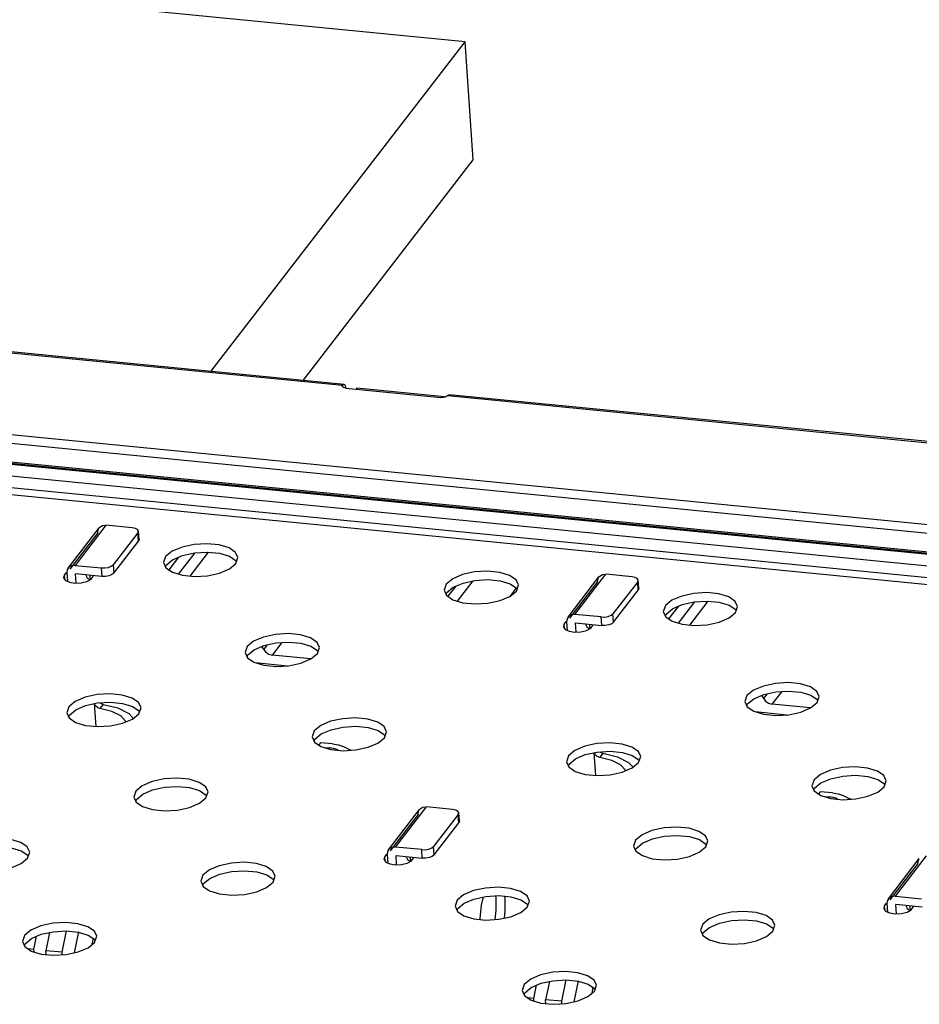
# Model space of a CAD drawing. Extents: x 0 to 1189, y 0 to 841.
# Tile 16 of 50: x 471 to 495, y 407 to 433. Entities that reach past the tile are written whole.
import ezdxf

# ---------------------------------------------------------------- set-up
doc = ezdxf.new("R2010")
doc.units = 0
doc.header["$LTSCALE"] = 65.395
doc.layers.get('0').update_dxf_attribs({"linetype": 'CONTINUOUS'})

msp = doc.modelspace()

# ---------------------------------------------------------------- linework, layer by layer
at = {"color": 7, "linetype": 'CONTINUOUS'}
for p, q in [((482.638, 432.804), (447.343, 436.264)), ((475.819, 423.962), (482.638, 432.804)), ((482.859, 429.637), (482.638, 432.804)), ((478.295, 423.719), (482.859, 429.637)), ((474.95, 418.977), (474.689, 418.638)), ((475.385, 419.093), (474.941, 418.518)), ((475.744, 419.112), (475.25, 418.471)), ((482.39, 418.201), (482.179, 417.927)), ((482.844, 418.341), (482.427, 417.8)), ((484.013, 418.15), (483.837, 417.923)), ((488.362, 417.662), (488.101, 417.324)), ((488.797, 417.778), (488.353, 417.203)), ((489.156, 417.797), (488.662, 417.156)), ((477.33, 416.627), (477.235, 416.504)), ((477.722, 416.688), (477.46, 416.348)), ((477.178, 416.58), (477.179, 416.58)), ((478.495, 416.247), (477.46, 416.348)), ((477.009, 416.147), (477.873, 416.062)), ((490.742, 415.312), (490.647, 415.189)), ((491.135, 415.374), (490.872, 415.033)), ((472.738, 414.434), (472.693, 415.046)), ((472.716, 415.001), (472.699, 415.047)), ((472.922, 415.028), (472.839, 414.92)), ((472.84, 415.068), (472.852, 415.055)), ((472.852, 415.055), (472.922, 415.028)), ((490.59, 415.266), (490.591, 415.265)), ((491.908, 414.932), (490.872, 415.033)), ((473.161, 414.84), (472.839, 414.92)), ((473.615, 414.786), (473.735, 414.653)), ((490.422, 414.832), (491.285, 414.748)), ((478.757, 413.997), (478.713, 413.939)), ((479.084, 413.965), (478.757, 413.997)), ((478.862, 413.871), (479.001, 413.857)), ((479.003, 413.827), (479.001, 413.857)), ((479.377, 413.898), (479.483, 413.842)), ((479.483, 413.842), (479.575, 413.796)), ((486.15, 413.119), (486.105, 413.731)), ((486.128, 413.686), (486.111, 413.733)), ((486.334, 413.714), (486.251, 413.605)), ((486.252, 413.753), (486.265, 413.741)), ((486.265, 413.741), (486.334, 413.714)), ((486.573, 413.525), (486.251, 413.605)), ((487.028, 413.471), (487.147, 413.338)), ((492.17, 412.682), (492.125, 412.624)), ((492.496, 412.65), (492.17, 412.682)), ((492.274, 412.556), (492.413, 412.542)), ((492.415, 412.513), (492.413, 412.542)), ((492.789, 412.583), (492.895, 412.528)), ((492.895, 412.528), (492.987, 412.482)), ((471.822, 408.376), (471.94, 408.954)), ((471.069, 408.45), (471.141, 408.804)), ((471.489, 408.907), (471.389, 408.418)), ((472.26, 408.922), (472.146, 408.361)), ((472.634, 408.589), (472.665, 408.745)), ((471.069, 408.45), (470.914, 408.465)), ((471.074, 408.385), (471.069, 408.45)), ((471.397, 408.314), (471.389, 408.418)), ((471.822, 408.376), (471.389, 408.418)), ((471.827, 408.308), (471.822, 408.376)), ((485.234, 407.061), (485.352, 407.639)), ((484.481, 407.135), (484.553, 407.49)), ((484.901, 407.592), (484.801, 407.104)), ((485.672, 407.608), (485.558, 407.046)), ((486.046, 407.275), (486.077, 407.43)), ((484.481, 407.135), (484.326, 407.15)), ((484.486, 407.07), (484.481, 407.135)), ((484.809, 406.999), (484.801, 407.104)), ((485.234, 407.061), (484.801, 407.104)), ((485.239, 406.994), (485.234, 407.061))]:
    msp.add_line(p, q, dxfattribs=at)
at = {"color": 6, "linetype": 'CONTINUOUS'}
for p, q in [((460.057, 425.478), (479.352, 423.587)), ((479.392, 423.612), (460.097, 425.503)), ((552.059, 414.261), (450.55, 424.211)), ((450.566, 423.986), (552.074, 414.037)), ((551.545, 413.512), (449.847, 423.479)), ((551.633, 413.565), (449.934, 423.533)), ((449.986, 423.502), (551.63, 413.54)), ((479.343, 423.563), (479.352, 423.587)), ((479.346, 423.553), (479.343, 423.563)), ((479.385, 423.611), (479.352, 423.587)), ((479.352, 423.587), (479.353, 423.564)), ((479.392, 423.612), (479.385, 423.611)), ((479.415, 423.598), (479.392, 423.612)), ((479.443, 423.509), (481.984, 423.26)), ((479.735, 423.512), (479.713, 423.482)), ((482.088, 423.281), (479.735, 423.512)), ((449.63, 423.199), (551.328, 413.231)), ((482.062, 423.262), (481.984, 423.26)), ((482.131, 423.28), (482.062, 423.262)), ((482.175, 423.311), (482.131, 423.28)), ((482.175, 423.311), (482.208, 423.335)), ((482.175, 423.311), (501.47, 421.419)), ((482.208, 423.335), (482.215, 423.335)), ((482.215, 423.335), (482.238, 423.321)), ((501.51, 421.444), (482.215, 423.335)), ((551.303, 412.722), (449.343, 422.715)), ((551.209, 412.919), (449.511, 422.887)), ((473.001, 419.832), (472.171, 418.755)), ((473.707, 419.763), (473.001, 419.832)), ((471.989, 418.684), (472.819, 419.76)), ((472.781, 419.63), (472.028, 418.653)), ((473.859, 419.632), (473.195, 418.771)), ((473.791, 419.745), (473.707, 419.763)), ((473.849, 419.715), (473.791, 419.745)), ((473.873, 419.672), (473.849, 419.715)), ((473.859, 419.632), (473.873, 419.672)), ((473.875, 419.407), (473.859, 419.632)), ((473.889, 419.448), (473.873, 419.672)), ((473.211, 418.546), (473.875, 419.407)), ((473.889, 419.448), (473.875, 419.407)), ((474.603, 418.99), (474.547, 418.829)), ((476.315, 419.002), (476.492, 418.882)), ((472.171, 418.755), (472.877, 418.686)), ((473.195, 418.771), (473.211, 418.546)), ((474.547, 418.829), (474.611, 418.692)), ((474.601, 418.713), (474.619, 418.766)), ((474.619, 418.766), (474.79, 418.908)), ((476.313, 418.663), (476.486, 418.806)), ((476.486, 418.806), (476.542, 418.968)), ((476.492, 418.882), (476.504, 418.858)), ((471.886, 418.493), (471.864, 418.428)), ((471.886, 418.493), (471.94, 418.563)), ((471.894, 418.378), (471.886, 418.493)), ((471.951, 418.554), (471.967, 418.327)), ((472.204, 418.282), (472.187, 418.531)), ((472.893, 418.462), (472.187, 418.531)), ((472.462, 418.491), (472.493, 418.422)), ((472.582, 418.362), (472.574, 418.477)), ((472.658, 418.454), (472.661, 418.483)), ((472.877, 418.686), (472.893, 418.462)), ((474.611, 418.692), (474.785, 418.572)), ((485.401, 417.369), (486.231, 418.445)), ((485.583, 417.441), (486.413, 418.517)), ((487.119, 418.448), (486.413, 418.517)), ((487.203, 418.431), (487.119, 418.448)), ((471.913, 418.352), (472.021, 418.303)), ((472.021, 418.303), (472.17, 418.281)), ((472.17, 418.281), (472.336, 418.288)), ((472.336, 418.288), (472.489, 418.325)), ((472.493, 418.422), (472.573, 418.368)), ((482.133, 418.252), (482.077, 418.091)), ((483.845, 418.264), (484.022, 418.144)), ((484.015, 418.068), (484.072, 418.23)), ((486.194, 418.316), (485.44, 417.339)), ((487.271, 418.317), (486.607, 417.456)), ((487.261, 418.4), (487.203, 418.431)), ((487.285, 418.358), (487.261, 418.4)), ((487.271, 418.317), (487.285, 418.358)), ((487.287, 418.093), (487.271, 418.317)), ((487.301, 418.133), (487.286, 418.358)), ((482.077, 418.091), (482.14, 417.954)), ((482.13, 417.975), (482.149, 418.028)), ((482.14, 417.954), (482.314, 417.834)), ((482.149, 418.028), (482.32, 418.17)), ((483.843, 417.925), (484.015, 418.068)), ((484.022, 418.144), (484.034, 418.12)), ((486.623, 417.232), (487.287, 418.093)), ((487.301, 418.133), (487.287, 418.093)), ((488.016, 417.676), (487.959, 417.514)), ((489.727, 417.687), (489.904, 417.568)), ((489.898, 417.491), (489.954, 417.653)), ((486.289, 417.372), (485.583, 417.441)), ((486.623, 417.232), (486.607, 417.456)), ((487.959, 417.514), (488.023, 417.377)), ((488.013, 417.399), (488.031, 417.451)), ((488.031, 417.451), (488.203, 417.594)), ((489.726, 417.348), (489.898, 417.491)), ((489.904, 417.568), (489.916, 417.543)), ((485.298, 417.178), (485.276, 417.113)), ((485.298, 417.178), (485.352, 417.248)), ((485.306, 417.064), (485.298, 417.178)), ((485.364, 417.239), (485.379, 417.013)), ((485.616, 416.968), (485.599, 417.216)), ((485.599, 417.216), (486.305, 417.147)), ((485.874, 417.176), (485.906, 417.108)), ((485.994, 417.047), (485.986, 417.163)), ((486.07, 417.14), (486.074, 417.169)), ((486.305, 417.147), (486.289, 417.372)), ((488.023, 417.377), (488.197, 417.258)), ((485.325, 417.037), (485.433, 416.988)), ((485.433, 416.988), (485.582, 416.966)), ((485.582, 416.966), (485.748, 416.974)), ((485.748, 416.974), (485.901, 417.01)), ((485.906, 417.108), (485.985, 417.053)), ((476.978, 416.494), (477.241, 416.607)), ((476.791, 416.576), (476.735, 416.415)), ((476.735, 416.415), (476.798, 416.278)), ((476.788, 416.299), (476.807, 416.352)), ((476.807, 416.352), (476.978, 416.494)), ((478.501, 416.249), (478.674, 416.392)), ((478.503, 416.588), (478.68, 416.468)), ((478.674, 416.392), (478.73, 416.553)), ((478.68, 416.468), (478.692, 416.444)), ((476.798, 416.278), (476.972, 416.158)), ((490.39, 415.18), (490.654, 415.293)), ((491.915, 415.273), (492.092, 415.154)), ((490.203, 415.262), (490.147, 415.1)), ((490.147, 415.1), (490.21, 414.963)), ((490.201, 414.985), (490.219, 415.037)), ((490.219, 415.037), (490.39, 415.18)), ((491.913, 414.934), (492.086, 415.077)), ((492.086, 415.077), (492.142, 415.239)), ((492.092, 415.154), (492.104, 415.129)), ((472.003, 414.962), (471.947, 414.8)), ((471.947, 414.8), (472.01, 414.663)), ((472.019, 414.737), (472.19, 414.88)), ((473.713, 414.634), (473.885, 414.777)), ((473.715, 414.973), (473.892, 414.854)), ((473.885, 414.777), (473.942, 414.939)), ((473.892, 414.854), (473.903, 414.829)), ((490.21, 414.963), (490.384, 414.844)), ((472, 414.685), (472.019, 414.737)), ((472.01, 414.663), (472.184, 414.544)), ((478.591, 414.316), (478.535, 414.154)), ((478.607, 414.092), (478.778, 414.234)), ((480.303, 414.328), (480.48, 414.208)), ((480.474, 414.132), (480.53, 414.293)), ((478.535, 414.154), (478.599, 414.017)), ((478.589, 414.039), (478.607, 414.092)), ((478.599, 414.017), (478.772, 413.898)), ((480.301, 413.989), (480.474, 414.132)), ((480.48, 414.208), (480.492, 414.183)), ((485.415, 413.647), (485.359, 413.486)), ((485.359, 413.486), (485.422, 413.348)), ((485.431, 413.423), (485.602, 413.565)), ((487.125, 413.32), (487.297, 413.463)), ((487.127, 413.659), (487.304, 413.539)), ((487.297, 413.463), (487.354, 413.624)), ((487.304, 413.539), (487.316, 413.515)), ((485.412, 413.37), (485.431, 413.423)), ((485.422, 413.348), (485.596, 413.229)), ((492.003, 413.002), (491.947, 412.84)), ((492.019, 412.777), (492.19, 412.919)), ((493.715, 413.013), (493.892, 412.893)), ((493.886, 412.817), (493.942, 412.979)), ((473.803, 412.701), (473.747, 412.54)), ((475.515, 412.713), (475.692, 412.593)), ((475.685, 412.517), (475.742, 412.679)), ((491.947, 412.84), (492.011, 412.703)), ((492.001, 412.724), (492.019, 412.777)), ((492.011, 412.703), (492.184, 412.583)), ((493.713, 412.674), (493.886, 412.817)), ((493.892, 412.893), (493.904, 412.869)), ((473.747, 412.54), (473.81, 412.403)), ((473.8, 412.424), (473.819, 412.477)), ((473.81, 412.403), (473.984, 412.283)), ((473.819, 412.477), (473.99, 412.619)), ((475.513, 412.374), (475.685, 412.517)), ((475.692, 412.593), (475.704, 412.569)), ((480.587, 411.126), (481.417, 412.203)), ((480.769, 411.198), (481.599, 412.274)), ((482.305, 412.205), (481.599, 412.274)), ((482.389, 412.188), (482.305, 412.205)), ((482.447, 412.157), (482.389, 412.188)), ((482.471, 412.115), (482.447, 412.157)), ((482.457, 412.074), (482.471, 412.115)), ((482.487, 411.89), (482.471, 412.115)), ((481.379, 412.073), (480.626, 411.096)), ((482.457, 412.074), (481.793, 411.213)), ((481.809, 410.989), (482.473, 411.85)), ((482.473, 411.85), (482.457, 412.074)), ((482.487, 411.891), (482.473, 411.85)), ((487.215, 411.387), (487.159, 411.225)), ((488.927, 411.398), (489.104, 411.279)), ((489.098, 411.202), (489.154, 411.364)), ((470.726, 411.098), (470.904, 410.979)), ((470.897, 410.902), (470.954, 411.064)), ((481.475, 411.129), (480.769, 411.198)), ((481.49, 410.904), (481.475, 411.129)), ((481.809, 410.989), (481.793, 411.213)), ((487.159, 411.225), (487.222, 411.088)), ((487.212, 411.11), (487.231, 411.162)), ((487.222, 411.088), (487.396, 410.969)), ((487.231, 411.162), (487.402, 411.305)), ((488.925, 411.059), (489.098, 411.202)), ((489.104, 411.279), (489.116, 411.254)), ((470.725, 410.759), (470.897, 410.902)), ((470.904, 410.979), (470.915, 410.954)), ((480.484, 410.935), (480.462, 410.87)), ((480.484, 410.935), (480.538, 411.005)), ((480.492, 410.821), (480.484, 410.935)), ((480.511, 410.794), (480.619, 410.746)), ((480.549, 410.997), (480.565, 410.77)), ((480.802, 410.725), (480.785, 410.974)), ((480.785, 410.974), (481.49, 410.904)), ((481.06, 410.933), (481.091, 410.865)), ((481.091, 410.865), (481.171, 410.811)), ((481.179, 410.805), (481.171, 410.92)), ((481.256, 410.897), (481.259, 410.926)), ((493.999, 409.812), (494.829, 410.888)), ((495.011, 410.96), (494.181, 409.883)), ((480.619, 410.746), (480.768, 410.723)), ((480.768, 410.723), (480.934, 410.731)), ((480.934, 410.731), (481.087, 410.767)), ((494.791, 410.758), (494.038, 409.781)), ((475.603, 410.441), (475.547, 410.28)), ((475.547, 410.28), (475.61, 410.142)), ((475.619, 410.217), (475.79, 410.359)), ((477.313, 410.114), (477.486, 410.257)), ((477.315, 410.453), (477.492, 410.333)), ((477.486, 410.257), (477.542, 410.418)), ((477.492, 410.333), (477.504, 410.308)), ((475.6, 410.164), (475.619, 410.217)), ((475.61, 410.142), (475.784, 410.023)), ((482.427, 409.772), (482.37, 409.611)), ((483.471, 409.842), (483.464, 409.891)), ((483.697, 409.881), (483.707, 409.819)), ((484.139, 409.784), (484.316, 409.664)), ((484.309, 409.588), (484.366, 409.749)), ((494.181, 409.883), (494.887, 409.814)), ((482.37, 409.611), (482.434, 409.474)), ((482.424, 409.495), (482.443, 409.548)), ((482.434, 409.474), (482.608, 409.354)), ((482.443, 409.548), (482.614, 409.69)), ((484.137, 409.445), (484.309, 409.588)), ((484.316, 409.664), (484.327, 409.64)), ((493.896, 409.621), (493.874, 409.556)), ((493.896, 409.621), (493.95, 409.691)), ((493.904, 409.506), (493.896, 409.621)), ((493.923, 409.48), (494.031, 409.431)), ((493.961, 409.682), (493.977, 409.455)), ((494.214, 409.41), (494.197, 409.659)), ((494.903, 409.59), (494.197, 409.659)), ((494.472, 409.619), (494.503, 409.55)), ((494.503, 409.55), (494.583, 409.496)), ((494.592, 409.49), (494.583, 409.605)), ((494.668, 409.582), (494.671, 409.611)), ((494.031, 409.431), (494.18, 409.409)), ((494.18, 409.409), (494.346, 409.416)), ((494.346, 409.416), (494.499, 409.453)), ((489.015, 409.127), (488.959, 408.965)), ((488.959, 408.965), (489.022, 408.828)), ((489.031, 408.902), (489.202, 409.044)), ((490.725, 408.799), (490.898, 408.942)), ((490.727, 409.138), (490.904, 409.019)), ((490.898, 408.942), (490.954, 409.104)), ((490.904, 409.019), (490.916, 408.994)), ((470.815, 408.827), (470.759, 408.665)), ((470.831, 408.602), (471.002, 408.744)), ((472.527, 408.838), (472.704, 408.718)), ((472.697, 408.642), (472.754, 408.804)), ((472.704, 408.718), (472.715, 408.694)), ((489.012, 408.849), (489.031, 408.902)), ((489.022, 408.828), (489.196, 408.709)), ((470.759, 408.665), (470.822, 408.528)), ((470.812, 408.549), (470.831, 408.602)), ((470.822, 408.528), (470.996, 408.409)), ((472.525, 408.499), (472.697, 408.642)), ((484.227, 407.512), (484.171, 407.35)), ((484.171, 407.35), (484.234, 407.213)), ((484.243, 407.288), (484.414, 407.43)), ((485.939, 407.524), (486.116, 407.404)), ((486.109, 407.328), (486.166, 407.489)), ((486.116, 407.404), (486.127, 407.379)), ((484.224, 407.235), (484.243, 407.288)), ((484.234, 407.213), (484.408, 407.094)), ((485.937, 407.185), (486.109, 407.328))]:
    msp.add_line(p, q, dxfattribs=at)
for points in [[(479.443, 423.509), (479.379, 423.525), (479.346, 423.553)], [(479.444, 423.509), (479.438, 423.549), (479.415, 423.598)], [(472.819, 419.76), (472.839, 419.782), (472.912, 419.823), (473.001, 419.832)], [(472.781, 419.63), (472.794, 419.715), (472.819, 419.76)], [(476.542, 418.968), (476.479, 419.105), (476.305, 419.224), (476.038, 419.306), (475.712, 419.338), (475.366, 419.318), (475.043, 419.247), (474.776, 419.133), (474.603, 418.99)], [(474.79, 418.908), (475.054, 419.021), (475.374, 419.092), (475.72, 419.114), (476.047, 419.082), (476.315, 419.002)], [(472.171, 418.755), (472.082, 418.747), (472.009, 418.706), (471.989, 418.684)], [(472.877, 418.686), (472.974, 418.686), (473.068, 418.701), (473.145, 418.731), (473.195, 418.771)], [(471.989, 418.684), (471.964, 418.639), (471.951, 418.554)], [(472.489, 418.325), (472.602, 418.383), (472.658, 418.454)], [(473.211, 418.546), (473.161, 418.507), (473.083, 418.477), (472.99, 418.461), (472.893, 418.462)], [(474.785, 418.572), (475.051, 418.491), (475.377, 418.458), (475.723, 418.479), (476.047, 418.549), (476.313, 418.663)], [(484.072, 418.23), (484.008, 418.367), (483.834, 418.486), (483.568, 418.568), (483.242, 418.6), (482.896, 418.58), (482.572, 418.509), (482.306, 418.395), (482.133, 418.252)], [(486.194, 418.316), (486.206, 418.401), (486.231, 418.446)], [(486.231, 418.446), (486.251, 418.468), (486.324, 418.509), (486.413, 418.517)], [(471.864, 418.428), (471.865, 418.419), (471.913, 418.352)], [(482.32, 418.17), (482.583, 418.283), (482.904, 418.354), (483.25, 418.376), (483.577, 418.344), (483.845, 418.264)], [(482.314, 417.834), (482.581, 417.753), (482.907, 417.72), (483.252, 417.741), (483.576, 417.811), (483.843, 417.925)], [(489.954, 417.653), (489.891, 417.79), (489.717, 417.909), (489.451, 417.991), (489.125, 418.024), (488.779, 418.003), (488.455, 417.933), (488.188, 417.819), (488.016, 417.676)], [(488.203, 417.594), (488.466, 417.707), (488.786, 417.778), (489.132, 417.799), (489.459, 417.768), (489.727, 417.687)], [(485.583, 417.441), (485.494, 417.432), (485.421, 417.391), (485.401, 417.369)], [(486.289, 417.372), (486.386, 417.371), (486.48, 417.387), (486.557, 417.417), (486.607, 417.456)], [(485.401, 417.369), (485.376, 417.324), (485.364, 417.239)], [(485.901, 417.01), (486.014, 417.069), (486.07, 417.14)], [(486.623, 417.232), (486.573, 417.192), (486.495, 417.162), (486.402, 417.147), (486.305, 417.147)], [(488.197, 417.258), (488.463, 417.176), (488.789, 417.144), (489.135, 417.164), (489.459, 417.234), (489.726, 417.348)], [(478.73, 416.553), (478.666, 416.691), (478.493, 416.81), (478.226, 416.891), (477.9, 416.924), (477.554, 416.904), (477.23, 416.833), (476.964, 416.719), (476.791, 416.576)], [(485.276, 417.113), (485.277, 417.104), (485.325, 417.037)], [(477.241, 416.607), (477.562, 416.678), (477.908, 416.7), (478.235, 416.668), (478.503, 416.588)], [(476.972, 416.158), (477.239, 416.077), (477.565, 416.044), (477.911, 416.064), (478.234, 416.135), (478.501, 416.249)], [(492.142, 415.239), (492.078, 415.376), (491.905, 415.495), (491.638, 415.577), (491.312, 415.61), (490.966, 415.589), (490.643, 415.519), (490.376, 415.405), (490.203, 415.262)], [(473.942, 414.939), (473.878, 415.076), (473.704, 415.195), (473.438, 415.277), (473.112, 415.31), (472.766, 415.289), (472.442, 415.219), (472.175, 415.105), (472.003, 414.962)], [(490.654, 415.293), (490.974, 415.364), (491.32, 415.385), (491.647, 415.354), (491.915, 415.273)], [(472.19, 414.88), (472.453, 414.993), (472.774, 415.064), (473.119, 415.085), (473.446, 415.054), (473.715, 414.973)], [(490.384, 414.844), (490.651, 414.762), (490.977, 414.73), (491.323, 414.75), (491.646, 414.82), (491.913, 414.934)], [(472.184, 414.544), (472.45, 414.462), (472.776, 414.43), (473.122, 414.45), (473.446, 414.52), (473.713, 414.634)], [(480.53, 414.293), (480.467, 414.43), (480.293, 414.55), (480.026, 414.631), (479.7, 414.664), (479.354, 414.643), (479.031, 414.573), (478.764, 414.459), (478.591, 414.316)], [(478.778, 414.234), (479.042, 414.347), (479.362, 414.418), (479.708, 414.439), (480.035, 414.408), (480.303, 414.328)], [(478.772, 413.898), (479.039, 413.816), (479.365, 413.784), (479.711, 413.804), (480.034, 413.875), (480.301, 413.989)], [(487.354, 413.624), (487.29, 413.762), (487.116, 413.881), (486.85, 413.962), (486.524, 413.995), (486.178, 413.975), (485.854, 413.904), (485.587, 413.79), (485.415, 413.647)], [(485.602, 413.565), (485.865, 413.678), (486.186, 413.749), (486.532, 413.771), (486.859, 413.739), (487.127, 413.659)], [(485.596, 413.229), (485.862, 413.148), (486.188, 413.115), (486.534, 413.135), (486.858, 413.206), (487.125, 413.32)], [(493.942, 412.979), (493.879, 413.116), (493.705, 413.235), (493.438, 413.317), (493.112, 413.349), (492.766, 413.329), (492.443, 413.258), (492.176, 413.144), (492.003, 413.002)], [(475.742, 412.679), (475.678, 412.816), (475.504, 412.935), (475.238, 413.017), (474.912, 413.049), (474.566, 413.029), (474.242, 412.958), (473.975, 412.844), (473.803, 412.701)], [(492.19, 412.919), (492.454, 413.033), (492.774, 413.103), (493.12, 413.125), (493.447, 413.093), (493.715, 413.013)], [(473.99, 412.619), (474.253, 412.733), (474.574, 412.803), (474.92, 412.825), (475.247, 412.793), (475.515, 412.713)], [(492.184, 412.583), (492.451, 412.502), (492.777, 412.469), (493.123, 412.49), (493.447, 412.56), (493.713, 412.674)], [(473.984, 412.283), (474.25, 412.202), (474.576, 412.169), (474.922, 412.19), (475.246, 412.26), (475.513, 412.374)], [(481.379, 412.073), (481.392, 412.158), (481.417, 412.203)], [(481.417, 412.203), (481.437, 412.225), (481.509, 412.266), (481.599, 412.274)], [(489.154, 411.364), (489.09, 411.501), (488.916, 411.62), (488.65, 411.702), (488.324, 411.735), (487.978, 411.714), (487.654, 411.644), (487.388, 411.53), (487.215, 411.387)], [(470.954, 411.064), (470.89, 411.201), (470.716, 411.32), (470.45, 411.402), (470.124, 411.435), (469.778, 411.414), (469.454, 411.344), (469.187, 411.23), (469.015, 411.087)], [(487.402, 411.305), (487.665, 411.418), (487.986, 411.489), (488.332, 411.51), (488.659, 411.479), (488.927, 411.398)], [(469.202, 411.005), (469.465, 411.118), (469.785, 411.189), (470.131, 411.21), (470.458, 411.179), (470.726, 411.098)], [(480.587, 411.126), (480.561, 411.081), (480.549, 410.997)], [(480.769, 411.198), (480.679, 411.19), (480.607, 411.149), (480.587, 411.126)], [(481.475, 411.129), (481.572, 411.128), (481.666, 411.144), (481.743, 411.174), (481.793, 411.213)], [(487.396, 410.969), (487.663, 410.887), (487.989, 410.855), (488.335, 410.875), (488.658, 410.946), (488.925, 411.059)], [(477.542, 410.418), (477.478, 410.555), (477.305, 410.675), (477.038, 410.756), (476.712, 410.789), (476.366, 410.769), (476.042, 410.698), (475.776, 410.584), (475.603, 410.441)], [(480.462, 410.87), (480.463, 410.861), (480.511, 410.794)], [(481.087, 410.767), (481.2, 410.826), (481.256, 410.897)], [(481.809, 410.989), (481.759, 410.949), (481.681, 410.92), (481.588, 410.904), (481.49, 410.904)], [(494.791, 410.758), (494.804, 410.843), (494.829, 410.888)], [(469.196, 410.669), (469.462, 410.587), (469.788, 410.555), (470.134, 410.575), (470.458, 410.645), (470.725, 410.759)], [(475.79, 410.359), (476.053, 410.472), (476.374, 410.543), (476.72, 410.565), (477.047, 410.533), (477.315, 410.453)], [(475.784, 410.023), (476.051, 409.942), (476.377, 409.909), (476.723, 409.929), (477.046, 410), (477.313, 410.114)], [(484.366, 409.749), (484.302, 409.887), (484.128, 410.006), (483.862, 410.087), (483.536, 410.12), (483.19, 410.1), (482.866, 410.029), (482.599, 409.915), (482.427, 409.772)], [(482.614, 409.69), (482.877, 409.803), (483.198, 409.874), (483.543, 409.896), (483.87, 409.864), (484.139, 409.784)], [(483.041, 409.256), (483.041, 409.293), (483.08, 409.637), (483.133, 409.86)], [(483.444, 409.254), (483.472, 409.506), (483.471, 409.842)], [(483.707, 409.819), (483.708, 409.485), (483.686, 409.291)], [(493.999, 409.812), (493.974, 409.767), (493.961, 409.682)], [(494.181, 409.883), (494.092, 409.875), (494.019, 409.834), (493.999, 409.812)], [(490.954, 409.104), (490.89, 409.241), (490.717, 409.36), (490.45, 409.442), (490.124, 409.474), (489.778, 409.454), (489.455, 409.384), (489.188, 409.27), (489.015, 409.127)], [(493.874, 409.556), (493.875, 409.547), (493.923, 409.48)], [(494.499, 409.453), (494.612, 409.511), (494.668, 409.582)], [(482.608, 409.354), (482.874, 409.273), (483.2, 409.24), (483.546, 409.26), (483.87, 409.331), (484.137, 409.445)], [(489.202, 409.044), (489.466, 409.158), (489.786, 409.228), (490.132, 409.25), (490.459, 409.219), (490.727, 409.138)], [(472.754, 408.804), (472.69, 408.941), (472.516, 409.06), (472.25, 409.142), (471.924, 409.174), (471.578, 409.154), (471.254, 409.084), (470.987, 408.97), (470.815, 408.827)], [(471.002, 408.744), (471.265, 408.858), (471.586, 408.928), (471.931, 408.95), (472.258, 408.919), (472.527, 408.838)], [(489.196, 408.709), (489.463, 408.627), (489.789, 408.594), (490.135, 408.615), (490.458, 408.685), (490.725, 408.799)], [(470.996, 408.409), (471.262, 408.327), (471.588, 408.294), (471.934, 408.315), (472.258, 408.385), (472.525, 408.499)], [(486.166, 407.489), (486.102, 407.626), (485.928, 407.746), (485.662, 407.827), (485.336, 407.86), (484.99, 407.839), (484.666, 407.769), (484.399, 407.655), (484.227, 407.512)], [(484.414, 407.43), (484.677, 407.543), (484.998, 407.614), (485.344, 407.635), (485.671, 407.604), (485.939, 407.524)], [(484.408, 407.094), (484.674, 407.012), (485, 406.98), (485.346, 407), (485.67, 407.071), (485.937, 407.185)]]:
    msp.add_lwpolyline(points, dxfattribs=at)
at = {"color": 7, "linetype": 'CONTINUOUS'}
for points in [[(477.179, 416.58), (477.291, 416.428), (477.37, 416.373), (477.46, 416.348)], [(472.922, 415.028), (473.319, 414.934), (473.615, 414.786)], [(490.591, 415.265), (490.704, 415.113), (490.782, 415.059), (490.872, 415.033)], [(472.839, 414.92), (472.771, 414.947), (472.716, 415.001)], [(473.538, 414.564), (473.402, 414.717), (473.161, 414.84)], [(479.084, 413.965), (479.242, 413.94), (479.377, 413.898)], [(479.224, 413.798), (479.196, 413.813), (479.106, 413.84), (479.001, 413.857)], [(486.334, 413.714), (486.731, 413.619), (487.028, 413.471)], [(486.251, 413.605), (486.183, 413.632), (486.128, 413.686)], [(486.95, 413.249), (486.814, 413.403), (486.573, 413.525)], [(492.496, 412.65), (492.654, 412.625), (492.789, 412.583)], [(492.636, 412.483), (492.609, 412.498), (492.518, 412.526), (492.413, 412.542)]]:
    msp.add_lwpolyline(points, dxfattribs=at)

doc.saveas('drawing.dxf')
